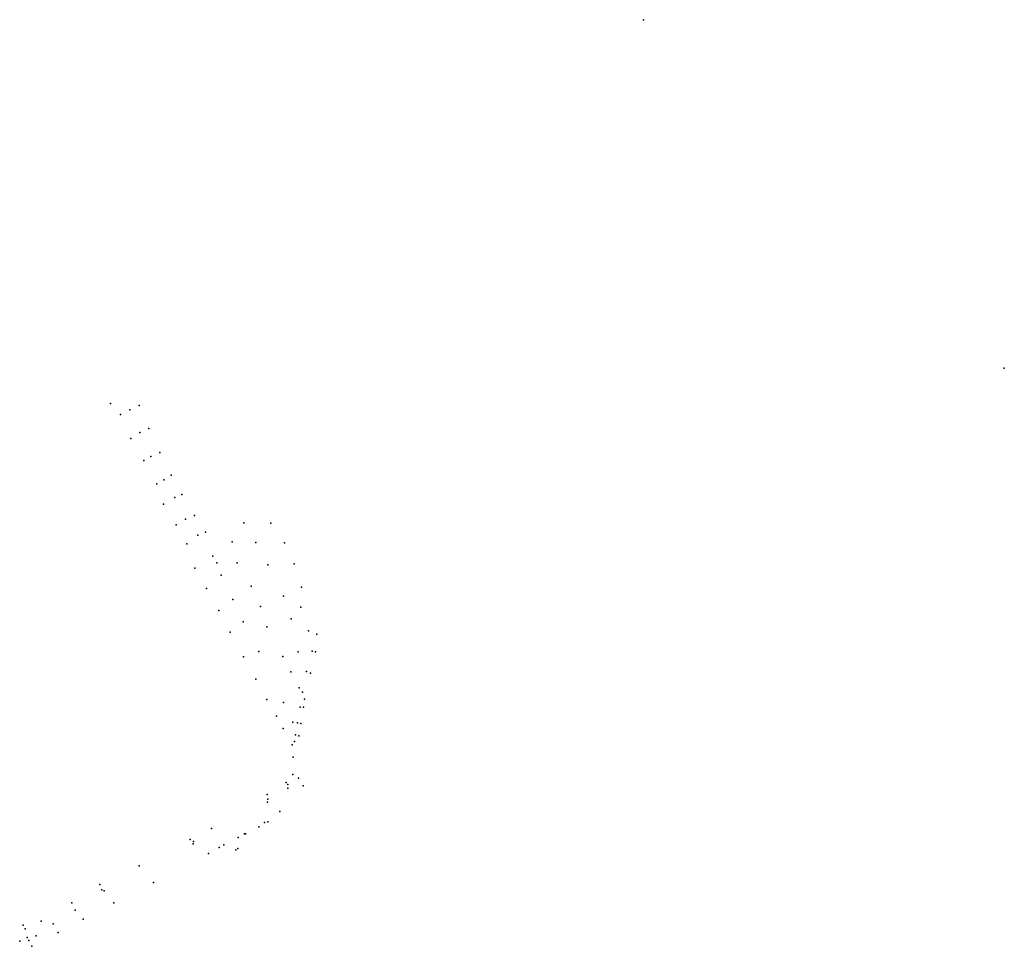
# Model space of a CAD drawing. Extents: x 197180 to 200867, y 8705806 to 8708815.
# Tile 10 of 10: x 199026 to 200867, y 8707082 to 8708815. Entities that reach past the tile are written whole.
import ezdxf

# ---------------------------------------------------------------- set-up
doc = ezdxf.new("R2010")
doc.units = 0
doc.header["$LTSCALE"] = 25
for name, color, linetype in [('BORDO', 5, 'CONTINUOUS'), ('CASA', 5, 'CONTINUOUS'), ('CERCA', 5, 'CONTINUOUS'), ('EIXO', 5, 'CONTINUOUS'), ('ESTACAO', 5, 'CONTINUOUS'), ('LAGOA', 5, 'CONTINUOUS'), ('PN', 5, 'CONTINUOUS'), ('PONTE', 5, 'CONTINUOUS'), ('POSTE', 5, 'CONTINUOUS')]:
    doc.layers.add(name, color=color, linetype=linetype)

msp = doc.modelspace()

# ---------------------------------------------------------------- linework, layer by layer
at = {"layer": 'BORDO'}
msp.add_point((199042.8721, 8707092.606, 697.54), dxfattribs=at)
at = {"layer": 'CASA'}
for p in [(199472.4855, 8707305.2728, 713.1795), (199489.6581, 8707314.4908, 712.871), (199398.8139, 8707266.2032, 710.6463), (199433.69, 8707264.2953, 711.566), (199378.526, 8707255.4955, 710.2878), (199429.6657, 8707262.0474, 711.4751)]:
    msp.add_point(p, dxfattribs=at)
at = {"layer": 'CERCA'}
for p in [(199536.3925, 8707402.8581, 713.7729), (199524.0906, 8707388.2307, 713.554), (199555.8815, 8707381.7366, 714.0329), (199488.611, 8707365.8343, 713.0948), (199511.7497, 8707333.7895, 713.293), (199384.2655, 8707302.2823, 710.8345), (199344.3568, 8707281.3798, 709.4783), (199434.4162, 8707285.0062, 711.951), (199447.6445, 8707291.9774, 712.178), (199248.8, 8707232.35, 706.8169), (199175.5329, 8707197.4587, 704.4484), (199275.8299, 8707201.2516, 708.0908), (199122.8888, 8707163.1252, 703.4623), (199201.7258, 8707162.782, 704.7383), (199031.8292, 8707121.3863, 698.8026), (199065.4539, 8707128.7129, 699.6703), (199144.3386, 8707132.455, 703.0241), (199097.3195, 8707107.6333, 700.7323), (199048.0222, 8707081.5974, 699.0625)]:
    msp.add_point(p, dxfattribs=at)
at = {"layer": 'EIXO'}
for p in [(199537.1825, 8707435.2396, 712.6704), (199546.7927, 8707396.0025, 713.6182), (199526.8443, 8707377.7283, 713.3362), (199488.724, 8707351.1163, 712.74), (199350.1102, 8707273.3372, 709.4335), (199183.524, 8707185.3871, 703.9649), (199129.3606, 8707149.3002, 702.5011), (199056.2966, 8707101.2135, 698.183), (199025.5915, 8707091.0234, 697.1265)]:
    msp.add_point(p, dxfattribs=at)
at = {"layer": 'ESTACAO'}
for p in [(199539.3706, 8707464.7417, 711.0449), (199526.7388, 8707384.2375, 713.4349), (199489.562, 8707356.8342, 713.3588), (199350.3368, 8707277.9557, 709.4462), (199179.0778, 8707187.1362, 703.8211), (199088.0604, 8707123.4841, 699.238), (199039.3752, 8707097.8918, 697.4487)]:
    msp.add_point(p, dxfattribs=at)
at = {"layer": 'LAGOA'}
msp.add_point((199195.4323, 8708097.122, 676.1112), dxfattribs=at)
at = {"layer": 'PN'}
for p in [(200192.3089, 8708815.1755), (200866.8046, 8708163.2536), (199249.0928, 8708093.4005, 679.694), (199214.1541, 8708076.6354, 678.1702), (199231.3781, 8708084.9922, 679.3848), (199250.1614, 8708042.6218, 680.6326), (199267.1561, 8708050.3669, 681.1909), (199233.5381, 8708031.9434, 680.3301), (199287.5394, 8708005.6853, 683.289), (199257.5623, 8707990.6914, 681.7206), (199257.5696, 8707990.6839, 681.7414), (199270.9212, 8707997.824, 682.2925), (199308.7092, 8707963.2212, 684.8343), (199282.052, 8707946.6903, 683.3493), (199295.1823, 8707954.4242, 684.1506), (199328.9659, 8707926.5928, 686.208), (199294.4962, 8707908.8447, 684.6979), (199315.8462, 8707920.9781, 685.5609), (199335.8339, 8707880.7937, 686.8453), (199352.5174, 8707887.4008, 687.7089), (199444.9775, 8707874.1099, 693.1763), (199495.4646, 8707873.088, 695.4739), (199318.2975, 8707869.9706, 686.1586), (199372.8089, 8707856.2758, 688.8087), (199338.308, 8707834.6721, 687.5558), (199358.4309, 8707850.9139, 688.2834), (199422.7189, 8707838.3228, 692.6965), (199466.8875, 8707836.9701, 695.2927), (199521.0683, 8707836.5214, 698.2509), (199386.6917, 8707811.781, 691.1997), (199432.4646, 8707798.7605, 694.7004), (199538.724, 8707797.331, 700.3956), (199353.2724, 8707788.8198, 689.89), (199489.7984, 8707795.1436, 698.3619), (199402.2475, 8707776.05, 693.3109), (199375.0995, 8707750.8574, 692.0177), (199458.6923, 8707755.2261, 698.0736), (199552.7462, 8707753.7924, 702.8073), (199423.9773, 8707730.6425, 695.9497), (199518.806, 8707736.3743, 702.9063), (199398.1031, 8707710.1572, 694.3617), (199551.3048, 8707715.9183, 704.8378), (199443.5594, 8707688.937, 697.8813), (199533.2868, 8707694.4311, 703.7303), (199419.3215, 8707669.4354, 696.6781), (199487.8179, 8707679.0482, 700.9237), (199565.5733, 8707671.6894, 706.9401), (199580.9614, 8707665.3558, 708.2696), (199472.7942, 8707633.1495, 701.2775), (199546.3154, 8707632.6982, 707.1212), (199572.2861, 8707633.7666, 709.0423), (199578.4503, 8707632.2535, 709.3329), (199444.2781, 8707623.3381, 700.0928), (199517.3671, 8707623.8676, 704.7742), (199532.882, 8707595.2705, 706.4035), (199532.9166, 8707595.2622, 706.4026), (199561.9992, 8707596.0055, 708.9251), (199467.3563, 8707581.4756, 701.2799), (199569.2847, 8707592.5989, 709.3259), (199547.9197, 8707565.2588, 707.5579), (199487.8486, 8707543.639, 703.253), (199554.5603, 8707557.0199, 708.7854), (199558.2636, 8707543.744, 709.2894), (199519.1286, 8707537.488, 705.7978), (199549.7958, 8707528.9711, 709.3423), (199556.0624, 8707528.8544, 709.7139), (199505.5723, 8707512.0362, 705.5632), (199518.5691, 8707489.1372, 708.0596), (199536.2535, 8707500.8373, 709.3381), (199545.1674, 8707499.978, 710.2646), (199551.3758, 8707498.6597, 710.64), (199541.5066, 8707477.2607, 710.5783), (199547.7256, 8707475.6369, 711.2393), (199535.185, 8707458.3503, 711.1564), (199036.0093, 8707114.4379, 697.6017)]:
    msp.add_point(p, dxfattribs=at)
at = {"layer": 'PONTE'}
msp.add_point((199394.3193, 8707799.05, 692.228), dxfattribs=at)
at = {"layer": 'POSTE'}
for p in [(199476.1836, 8707717.5756, 699.7211), (199483.6476, 8707313.0804, 712.6496), (199445.8766, 8707292.2925, 712.197), (199407.5527, 8707271.5882, 711.6835)]:
    msp.add_point(p, dxfattribs=at)

doc.saveas('drawing.dxf')
